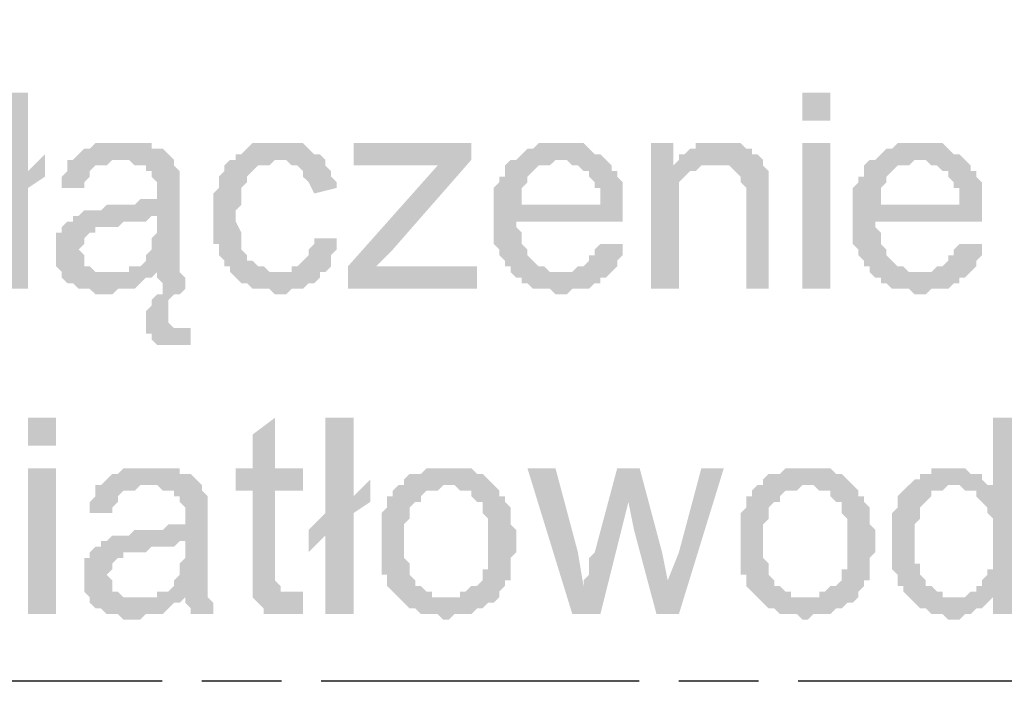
# Model space of a CAD drawing. Header units: millimetres. Extents: x 282377 to 1404227, y -783705 to 1038705.
# Tile 151 of 243: x 381996 to 382070, y 9770 to 9820. Entities that reach past the tile are written whole.
import ezdxf

# ---------------------------------------------------------------- set-up
doc = ezdxf.new("R2010")
doc.units = ezdxf.units.MM
doc.linetypes.add('ACAD_ISO08W100', pattern=[36, 24, -3, 6, -3])
doc.layers.add('!!ELEKTRYKA', color=7, linetype='Continuous')

msp = doc.modelspace()

# ---------------------------------------------------------------- hatches: boundary and pattern name
at = {"layer": '!!ELEKTRYKA', "linetype": 'ACAD_ISO08W100', "true_color": 0x950000}
for points in [[(381996.177, 9814.937), (381994.061, 9814.937), (381994.061, 9807.741), (381992.791, 9806.47), (381994.061, 9806.047), (381994.061, 9800.12), (381996.177, 9800.12), (381996.177, 9807.741), (381997.447, 9808.587), (381996.177, 9809.011)], [(382003.374, 9811.127), (382001.258, 9811.127), (382000.834, 9810.704), (382000.834, 9810.704), (382000.411, 9810.704), (381999.988, 9810.281), (381999.564, 9809.857), (381999.141, 9809.857), (382002.951, 9809.857), (382003.374, 9809.857), (382003.798, 9809.857), (382004.221, 9809.434), (382004.644, 9809.434), (382005.068, 9809.434), (382005.068, 9809.011), (382005.491, 9809.011), (382005.491, 9808.587), (382005.491, 9808.587), (382005.914, 9808.164), (382005.914, 9807.317), (382005.914, 9807.317), (382005.914, 9806.894), (382005.491, 9806.894), (382005.068, 9806.894), (382004.644, 9806.894), (382004.221, 9806.47), (382003.798, 9806.47), (382003.374, 9806.47), (382002.951, 9806.47), (382002.528, 9806.47), (382002.104, 9806.47), (382001.681, 9806.047), (382001.258, 9806.047), (382000.834, 9806.047), (382000.834, 9806.047), (382000.411, 9806.047), (381999.988, 9805.624), (382005.914, 9805.624), (382005.914, 9804.777), (382005.914, 9804.777), (382005.914, 9804.354), (382005.491, 9803.93), (382005.491, 9803.507), (382005.491, 9803.084), (382005.491, 9803.084), (382005.068, 9802.66), (382005.068, 9802.237), (382004.644, 9801.814), (382004.221, 9801.814), (382003.798, 9801.814), (382003.798, 9801.39), (382005.914, 9801.39), (382005.914, 9801.39), (382005.914, 9800.967), (382006.338, 9800.544), (382006.338, 9800.12), (382006.338, 9800.12), (382006.338, 9799.697), (382005.914, 9799.697), (382005.491, 9799.274), (382005.491, 9798.85), (382005.491, 9798.85), (382005.068, 9798.427), (382005.068, 9798.004), (382005.068, 9797.58), (382005.068, 9797.157), (382005.068, 9796.734), (382007.608, 9797.157), (382007.608, 9797.157), (382007.184, 9797.157), (382006.761, 9797.58), (382006.761, 9797.58), (382006.761, 9798.004), (382006.761, 9798.427), (382006.761, 9798.85), (382006.761, 9799.274), (382006.761, 9799.274), (382007.184, 9799.697), (382007.608, 9799.697), (382008.031, 9800.12), (382008.031, 9800.12), (382008.031, 9800.12), (382008.031, 9800.544), (382008.031, 9800.967), (382007.608, 9801.39), (382007.608, 9801.39), (382007.608, 9801.814), (382007.608, 9802.237), (382007.608, 9802.66), (382007.608, 9803.084), (382007.608, 9803.507), (382007.608, 9803.93), (382007.608, 9804.777), (382007.608, 9807.317), (382007.608, 9807.317), (382007.608, 9807.741), (382007.608, 9808.164), (382007.608, 9808.587), (382007.608, 9809.011), (382007.608, 9809.011), (382007.184, 9809.434), (382007.184, 9809.857), (382006.761, 9810.281), (382006.761, 9810.281), (382006.338, 9810.704), (382005.914, 9810.704), (382005.491, 9810.704), (382005.491, 9811.127), (382005.068, 9811.127), (382004.644, 9811.127), (382004.221, 9811.127), (382003.798, 9811.127)], [(382015.228, 9811.127), (382013.111, 9811.127), (382012.688, 9810.704), (382012.688, 9810.704), (382012.264, 9810.281), (382011.841, 9810.281), (382011.841, 9809.857), (382011.418, 9809.857), (382010.994, 9809.434), (382010.994, 9809.011), (382010.571, 9808.587), (382010.571, 9808.587), (382010.571, 9808.164), (382010.571, 9807.741), (382010.148, 9807.317), (382010.148, 9806.894), (382010.148, 9806.47), (382010.148, 9806.047), (382010.148, 9805.624), (382010.148, 9805.2), (382010.148, 9804.777), (382010.148, 9803.93), (382010.148, 9803.507), (382010.571, 9803.507), (382010.571, 9803.084), (382010.571, 9802.66), (382010.994, 9802.237), (382010.994, 9801.814), (382011.418, 9801.814), (382011.418, 9801.39), (382015.228, 9801.39), (382014.805, 9801.39), (382014.381, 9801.39), (382014.381, 9801.39), (382013.958, 9801.814), (382013.535, 9801.814), (382013.111, 9802.237), (382012.688, 9802.237), (382012.688, 9802.237), (382012.688, 9802.66), (382012.264, 9803.084), (382012.264, 9803.507), (382012.264, 9803.507), (382012.264, 9803.93), (382012.264, 9804.354), (382011.841, 9805.2), (382011.841, 9805.624), (382011.841, 9805.624), (382011.841, 9806.047), (382012.264, 9806.47), (382012.264, 9806.894), (382012.264, 9807.317), (382012.264, 9807.741), (382012.688, 9808.164), (382012.688, 9808.587), (382012.688, 9808.587), (382013.111, 9809.011), (382013.111, 9809.011), (382013.535, 9809.434), (382013.958, 9809.434), (382014.381, 9809.434), (382014.805, 9809.857), (382015.228, 9809.857), (382018.615, 9809.857), (382018.191, 9810.281), (382017.768, 9810.281), (382017.768, 9810.281), (382017.345, 9810.704), (382017.345, 9810.704), (382016.921, 9811.127), (382016.498, 9811.127), (382016.075, 9811.127), (382015.651, 9811.127)], [(382029.622, 9811.127), (382020.731, 9811.127), (382020.731, 9809.434), (382027.082, 9809.434), (382029.622, 9809.857)], [(382036.395, 9811.127), (382034.702, 9811.127), (382034.278, 9810.704), (382033.855, 9810.704), (382033.432, 9810.281), (382033.432, 9810.281), (382033.008, 9809.857), (382032.585, 9809.857), (382036.395, 9809.857), (382036.395, 9809.857), (382036.818, 9809.857), (382037.242, 9809.434), (382037.665, 9809.434), (382038.088, 9809.011), (382038.512, 9809.011), (382038.512, 9808.587), (382038.512, 9808.587), (382038.935, 9808.164), (382038.935, 9807.741), (382039.359, 9807.741), (382039.359, 9806.894), (382039.359, 9806.47), (382033.432, 9806.47), (382041.052, 9806.47), (382041.052, 9806.894), (382041.052, 9807.317), (382041.052, 9807.741), (382041.052, 9808.164), (382040.629, 9808.587), (382040.629, 9809.011), (382040.205, 9809.011), (382040.205, 9809.434), (382039.782, 9809.857), (382039.782, 9809.857), (382039.359, 9810.281), (382038.935, 9810.281), (382038.512, 9810.704), (382038.512, 9810.704), (382038.088, 9811.127), (382037.665, 9811.127), (382037.242, 9811.127), (382036.818, 9811.127)], [(382044.862, 9811.127), (382043.169, 9811.127), (382043.169, 9800.12), (382045.285, 9800.12), (382045.285, 9806.047), (382045.285, 9806.47), (382045.285, 9806.894), (382045.285, 9807.317), (382045.285, 9807.741), (382045.285, 9808.164), (382045.709, 9808.587), (382045.709, 9808.587), (382046.132, 9809.011), (382046.132, 9809.011), (382046.555, 9809.011), (382046.979, 9809.434), (382044.862, 9809.434)], [(382048.249, 9811.127), (382048.249, 9811.127), (382046.555, 9811.127), (382046.555, 9810.704), (382046.132, 9810.704), (382045.709, 9810.281), (382045.285, 9810.281), (382045.285, 9809.857), (382047.825, 9809.434), (382048.249, 9809.434), (382048.672, 9809.434), (382049.095, 9809.434), (382049.095, 9809.434), (382049.519, 9809.011), (382049.942, 9808.587), (382049.942, 9808.587), (382049.942, 9808.587), (382049.942, 9808.164), (382050.365, 9807.741), (382050.365, 9807.317), (382050.365, 9806.894), (382050.365, 9800.12), (382052.059, 9800.12), (382052.059, 9806.894), (382052.059, 9806.894), (382052.059, 9807.317), (382052.059, 9807.741), (382052.059, 9808.164), (382052.059, 9808.587), (382052.059, 9809.011), (382051.635, 9809.434), (382051.635, 9809.434), (382051.635, 9809.857), (382051.212, 9810.281), (382050.789, 9810.281), (382050.789, 9810.704), (382050.365, 9810.704), (382049.942, 9811.127), (382049.519, 9811.127), (382049.095, 9811.127), (382048.672, 9811.127)], [(382063.489, 9811.127), (382061.796, 9811.127), (382061.372, 9810.704), (382060.949, 9810.704), (382060.526, 9810.281), (382060.526, 9810.281), (382060.102, 9809.857), (382059.679, 9809.857), (382063.489, 9809.857), (382063.489, 9809.857), (382063.912, 9809.857), (382064.336, 9809.434), (382064.759, 9809.434), (382065.183, 9809.011), (382065.606, 9809.011), (382065.606, 9808.587), (382065.606, 9808.587), (382066.029, 9808.164), (382066.029, 9807.741), (382066.453, 9807.741), (382066.453, 9806.894), (382066.453, 9806.47), (382060.526, 9806.47), (382068.146, 9806.47), (382068.146, 9806.894), (382068.146, 9807.317), (382068.146, 9807.741), (382068.146, 9808.164), (382067.723, 9808.587), (382067.723, 9809.011), (382067.299, 9809.011), (382067.299, 9809.434), (382066.876, 9809.857), (382066.876, 9809.857), (382066.453, 9810.281), (382066.029, 9810.281), (382065.606, 9810.704), (382065.606, 9810.704), (382065.183, 9811.127), (382064.759, 9811.127), (382064.336, 9811.127), (382063.912, 9811.127)], [(381999.141, 9809.857), (381999.141, 9809.011), (381998.717, 9808.587), (381998.717, 9807.741), (382000.411, 9807.741), (382000.411, 9807.741), (382000.411, 9808.164), (382000.834, 9808.587), (382000.834, 9809.011), (382001.258, 9809.434), (382001.681, 9809.434), (382001.681, 9809.434), (382002.104, 9809.434), (382002.528, 9809.857), (382002.951, 9809.857)], [(382018.615, 9809.857), (382015.228, 9809.857), (382015.651, 9809.857), (382016.075, 9809.434), (382016.498, 9809.434), (382016.921, 9809.011), (382016.921, 9809.011), (382016.921, 9808.587), (382017.345, 9808.164), (382017.345, 9808.164), (382017.768, 9807.317), (382019.461, 9807.741), (382019.461, 9807.741), (382019.461, 9808.164), (382019.038, 9808.587), (382019.038, 9809.011), (382018.615, 9809.434)], [(382029.622, 9809.857), (382027.082, 9809.434), (382020.308, 9801.814), (382020.308, 9800.12), (382022.425, 9801.814), (382023.695, 9803.084)], [(382032.585, 9809.857), (382032.585, 9809.857), (382032.162, 9809.434), (382032.162, 9808.587), (382031.738, 9808.587), (382031.738, 9808.164), (382031.315, 9807.741), (382031.315, 9807.317), (382031.315, 9806.894), (382031.315, 9806.47), (382031.315, 9806.047), (382031.315, 9805.624), (382031.315, 9805.2), (382031.315, 9804.777), (382031.315, 9804.354), (382031.315, 9803.93), (382031.315, 9803.507), (382031.738, 9803.084), (382031.738, 9802.66), (382032.162, 9802.237), (382032.162, 9801.814), (382032.585, 9801.814), (382032.585, 9801.39), (382036.395, 9801.39), (382036.395, 9801.39), (382035.972, 9801.39), (382035.548, 9801.39), (382035.125, 9801.814), (382034.702, 9801.814), (382034.278, 9802.237), (382034.278, 9802.237), (382034.278, 9802.237), (382033.855, 9802.66), (382033.855, 9803.084), (382033.432, 9803.507), (382033.432, 9803.93), (382033.432, 9804.354), (382033.008, 9804.777), (382033.008, 9805.2), (382041.052, 9805.2), (382041.052, 9805.2), (382041.052, 9805.624), (382041.052, 9806.047), (382041.052, 9806.47), (382033.432, 9806.47), (382033.432, 9806.47), (382033.432, 9806.894), (382033.432, 9807.317), (382033.432, 9807.741), (382033.855, 9808.164), (382033.855, 9808.587), (382034.278, 9809.011), (382034.278, 9809.011), (382034.702, 9809.434), (382035.125, 9809.434), (382035.548, 9809.434), (382035.972, 9809.857), (382036.395, 9809.857)], [(382059.679, 9809.857), (382059.679, 9809.857), (382059.256, 9809.434), (382059.256, 9808.587), (382058.832, 9808.587), (382058.832, 9808.164), (382058.409, 9807.741), (382058.409, 9807.317), (382058.409, 9806.894), (382058.409, 9806.47), (382058.409, 9806.047), (382058.409, 9805.624), (382058.409, 9805.2), (382058.409, 9804.777), (382058.409, 9804.354), (382058.409, 9803.93), (382058.409, 9803.507), (382058.832, 9803.084), (382058.832, 9802.66), (382059.256, 9802.237), (382059.256, 9801.814), (382059.679, 9801.814), (382059.679, 9801.39), (382063.489, 9801.39), (382063.489, 9801.39), (382063.066, 9801.39), (382062.642, 9801.39), (382062.219, 9801.814), (382061.796, 9801.814), (382061.372, 9802.237), (382061.372, 9802.237), (382061.372, 9802.237), (382060.949, 9802.66), (382060.949, 9803.084), (382060.526, 9803.507), (382060.526, 9803.93), (382060.526, 9804.354), (382060.102, 9804.777), (382060.102, 9805.2), (382068.146, 9805.2), (382068.146, 9805.2), (382068.146, 9805.624), (382068.146, 9806.047), (382068.146, 9806.47), (382060.526, 9806.47), (382060.526, 9806.47), (382060.526, 9806.894), (382060.526, 9807.317), (382060.526, 9807.741), (382060.949, 9808.164), (382060.949, 9808.587), (382061.372, 9809.011), (382061.372, 9809.011), (382061.796, 9809.434), (382062.219, 9809.434), (382062.642, 9809.434), (382063.066, 9809.857), (382063.489, 9809.857)], [(381999.988, 9805.624), (381999.564, 9805.624), (381999.564, 9805.2), (381999.141, 9805.2), (381998.717, 9804.777), (381998.717, 9804.354), (381998.294, 9804.354), (381998.294, 9803.93), (381998.294, 9803.507), (381998.294, 9803.084), (381998.294, 9803.084), (381998.294, 9802.66), (381998.294, 9802.237), (381998.294, 9801.814), (381998.717, 9801.39), (381998.717, 9800.967), (381999.141, 9800.544), (381999.141, 9800.544), (381999.564, 9800.544), (381999.988, 9800.12), (381999.988, 9800.12), (382000.411, 9800.12), (382000.834, 9800.12), (382001.258, 9799.697), (382002.104, 9799.697), (382002.528, 9799.697), (382002.951, 9800.12), (382003.374, 9800.12), (382003.374, 9800.12), (382003.798, 9800.12), (382004.221, 9800.12), (382004.644, 9800.544), (382004.644, 9800.544), (382005.068, 9800.967), (382005.491, 9800.967), (382002.528, 9801.39), (382002.104, 9801.39), (382001.681, 9801.39), (382001.258, 9801.39), (382000.834, 9801.814), (382000.834, 9801.814), (382000.411, 9801.814), (382000.411, 9802.237), (382000.411, 9802.66), (381999.988, 9803.084), (381999.988, 9803.084), (382000.411, 9803.507), (382000.411, 9803.93), (382000.411, 9803.93), (382000.834, 9804.354), (382001.258, 9804.354), (382001.258, 9804.777), (382001.681, 9804.777), (382002.104, 9804.777), (382002.951, 9804.777), (382002.951, 9804.777), (382003.374, 9805.2), (382003.798, 9805.2), (382004.221, 9805.2), (382004.644, 9805.2), (382005.068, 9805.2), (382005.491, 9805.624), (382005.914, 9805.624)], [(382017.768, 9803.93), (382017.768, 9803.93), (382017.768, 9803.507), (382017.345, 9803.084), (382017.345, 9802.66), (382016.921, 9802.237), (382016.921, 9802.237), (382016.498, 9801.814), (382016.075, 9801.814), (382016.075, 9801.39), (382015.651, 9801.39), (382015.228, 9801.39), (382011.418, 9801.39), (382011.841, 9800.967), (382011.841, 9800.967), (382012.264, 9800.544), (382012.688, 9800.544), (382013.111, 9800.12), (382013.535, 9800.12), (382013.958, 9800.12), (382014.381, 9800.12), (382014.805, 9799.697), (382015.228, 9799.697), (382015.651, 9799.697), (382016.075, 9800.12), (382016.498, 9800.12), (382016.498, 9800.12), (382016.921, 9800.12), (382017.345, 9800.544), (382017.768, 9800.544), (382018.191, 9800.967), (382018.191, 9800.967), (382018.191, 9801.39), (382018.615, 9801.39), (382019.038, 9801.814), (382019.038, 9802.237), (382019.038, 9802.66), (382019.461, 9803.084), (382019.461, 9803.507), (382019.461, 9803.93)], [(382039.359, 9803.507), (382038.935, 9803.084), (382038.935, 9802.66), (382038.512, 9802.66), (382038.512, 9802.237), (382038.088, 9801.814), (382038.088, 9801.814), (382037.665, 9801.814), (382037.242, 9801.39), (382036.818, 9801.39), (382036.395, 9801.39), (382032.585, 9801.39), (382032.585, 9801.39), (382033.008, 9800.967), (382033.432, 9800.967), (382033.432, 9800.544), (382033.855, 9800.544), (382034.278, 9800.12), (382034.702, 9800.12), (382035.125, 9800.12), (382035.548, 9800.12), (382035.972, 9799.697), (382036.395, 9799.697), (382036.818, 9799.697), (382037.242, 9800.12), (382037.665, 9800.12), (382038.088, 9800.12), (382038.512, 9800.12), (382038.935, 9800.544), (382039.359, 9800.544), (382039.359, 9800.967), (382039.782, 9800.967), (382040.205, 9801.39), (382040.205, 9801.39), (382040.629, 9801.814), (382040.629, 9802.237), (382041.052, 9802.66), (382041.052, 9803.084), (382041.052, 9803.507)], [(382066.453, 9803.507), (382066.029, 9803.084), (382066.029, 9802.66), (382065.606, 9802.66), (382065.606, 9802.237), (382065.183, 9801.814), (382065.183, 9801.814), (382064.759, 9801.814), (382064.336, 9801.39), (382063.912, 9801.39), (382063.489, 9801.39), (382059.679, 9801.39), (382059.679, 9801.39), (382060.102, 9800.967), (382060.526, 9800.967), (382060.526, 9800.544), (382060.949, 9800.544), (382061.372, 9800.12), (382061.796, 9800.12), (382062.219, 9800.12), (382062.642, 9800.12), (382063.066, 9799.697), (382063.489, 9799.697), (382063.912, 9799.697), (382064.336, 9800.12), (382064.759, 9800.12), (382065.183, 9800.12), (382065.606, 9800.12), (382066.029, 9800.544), (382066.453, 9800.544), (382066.453, 9800.967), (382066.876, 9800.967), (382067.299, 9801.39), (382067.299, 9801.39), (382067.723, 9801.814), (382067.723, 9802.237), (382068.146, 9802.66), (382068.146, 9803.084), (382068.146, 9803.507)], [(382008.454, 9797.58), (382008.454, 9797.157), (382007.608, 9797.157), (382005.068, 9796.734), (382005.491, 9796.734), (382005.491, 9796.31), (382005.914, 9795.887), (382006.338, 9795.887), (382006.338, 9795.887), (382006.761, 9795.887), (382007.184, 9795.887), (382007.184, 9795.887), (382007.608, 9795.887), (382008.031, 9795.887), (382008.454, 9795.887)], [(382014.805, 9790.383), (382013.111, 9789.113), (382013.111, 9786.573), (382011.841, 9786.573), (382011.841, 9784.88), (382013.111, 9784.88), (382013.111, 9778.953), (382013.111, 9778.53), (382013.111, 9778.106), (382013.111, 9777.683), (382013.111, 9777.26), (382016.075, 9777.26), (382015.651, 9777.26), (382015.228, 9777.26), (382015.228, 9777.26), (382015.228, 9777.683), (382015.228, 9777.683), (382014.805, 9778.106), (382014.805, 9778.53), (382014.805, 9784.88), (382016.921, 9784.88), (382016.921, 9786.573), (382014.805, 9786.573)], [(382020.731, 9790.383), (382018.615, 9790.383), (382018.615, 9783.187), (382017.345, 9781.917), (382018.615, 9781.493), (382018.615, 9775.566), (382020.731, 9775.566), (382020.731, 9783.187), (382022.001, 9784.033), (382020.731, 9784.457)], [(382070.686, 9790.383), (382068.993, 9790.383), (382068.993, 9785.303), (382066.029, 9785.303), (382066.453, 9785.303), (382066.876, 9784.88), (382067.299, 9784.88), (382067.723, 9784.88), (382067.723, 9784.457), (382068.146, 9784.033), (382068.146, 9784.033), (382068.569, 9783.61), (382068.569, 9783.61), (382068.569, 9783.187), (382068.993, 9782.763), (382068.993, 9782.34), (382068.993, 9781.917), (382068.993, 9781.493), (382068.993, 9780.646), (382068.993, 9780.646), (382068.993, 9779.8), (382068.993, 9779.376), (382068.993, 9778.953), (382068.569, 9778.953), (382068.569, 9778.53), (382068.146, 9778.106), (382068.146, 9777.683), (382067.723, 9777.683), (382067.723, 9777.26), (382067.299, 9777.26), (382066.876, 9776.836), (382068.993, 9776.836), (382068.993, 9775.566), (382070.686, 9775.566)], [(382005.491, 9786.573), (382005.491, 9786.573), (382003.374, 9786.573), (382002.951, 9786.15), (382002.528, 9786.15), (382002.528, 9786.15), (382002.104, 9785.727), (382001.681, 9785.303), (382001.258, 9785.303), (382005.068, 9785.303), (382005.491, 9785.303), (382005.914, 9785.303), (382006.338, 9784.88), (382006.761, 9784.88), (382007.184, 9784.88), (382007.184, 9784.457), (382007.608, 9784.457), (382007.608, 9784.033), (382007.608, 9784.033), (382008.031, 9783.61), (382008.031, 9782.763), (382008.031, 9782.763), (382008.031, 9782.34), (382008.031, 9782.34), (382007.608, 9782.34), (382007.184, 9782.34), (382006.761, 9782.34), (382006.338, 9781.917), (382005.914, 9781.917), (382005.491, 9781.917), (382005.068, 9781.917), (382004.644, 9781.917), (382004.221, 9781.917), (382003.798, 9781.493), (382003.374, 9781.493), (382002.951, 9781.493), (382002.951, 9781.493), (382002.528, 9781.493), (382002.104, 9781.07), (382008.031, 9781.07), (382008.031, 9780.223), (382008.031, 9780.223), (382008.031, 9779.8), (382007.608, 9779.376), (382007.608, 9778.953), (382007.608, 9778.53), (382007.608, 9778.53), (382007.184, 9778.106), (382007.184, 9777.683), (382006.761, 9777.26), (382006.338, 9777.26), (382005.914, 9777.26), (382005.914, 9776.836), (382008.031, 9776.836), (382008.031, 9776.836), (382008.031, 9776.413), (382008.454, 9775.99), (382008.454, 9775.566), (382010.148, 9775.566), (382010.148, 9775.566), (382010.148, 9775.99), (382010.148, 9776.413), (382009.724, 9776.836), (382009.724, 9776.836), (382009.724, 9777.26), (382009.724, 9777.683), (382009.724, 9778.106), (382009.724, 9778.53), (382009.724, 9778.953), (382009.724, 9779.376), (382009.724, 9780.223), (382009.724, 9782.763), (382009.724, 9782.763), (382009.724, 9783.187), (382009.724, 9783.61), (382009.724, 9784.033), (382009.724, 9784.457), (382009.724, 9784.457), (382009.301, 9784.88), (382009.301, 9785.303), (382008.878, 9785.727), (382008.878, 9785.727), (382008.454, 9786.15), (382008.031, 9786.15), (382007.608, 9786.15), (382007.608, 9786.573), (382007.184, 9786.573), (382006.761, 9786.573), (382006.338, 9786.573), (382005.914, 9786.573)], [(382027.928, 9786.573), (382027.928, 9786.573), (382026.235, 9786.573), (382025.812, 9786.15), (382025.388, 9786.15), (382024.965, 9786.15), (382024.541, 9785.727), (382024.541, 9785.303), (382024.541, 9785.303), (382024.118, 9785.303), (382027.928, 9785.303), (382027.928, 9785.303), (382028.352, 9785.303), (382028.775, 9784.88), (382029.198, 9784.88), (382029.622, 9784.88), (382029.622, 9784.457), (382030.045, 9784.033), (382030.468, 9784.033), (382030.468, 9783.61), (382030.468, 9783.187), (382030.892, 9782.763), (382030.892, 9782.34), (382030.892, 9781.917), (382030.892, 9781.493), (382030.892, 9781.07), (382030.892, 9781.07), (382030.892, 9780.646), (382030.892, 9779.8), (382030.892, 9779.376), (382030.892, 9778.953), (382030.468, 9778.953), (382030.468, 9778.53), (382030.468, 9778.106), (382030.045, 9777.683), (382030.045, 9777.683), (382029.622, 9777.683), (382029.198, 9777.26), (382028.775, 9777.26), (382028.775, 9776.836), (382028.352, 9776.836), (382027.928, 9776.836), (382024.118, 9776.836), (382024.541, 9776.413), (382024.541, 9776.413), (382024.965, 9775.99), (382025.388, 9775.99), (382025.812, 9775.566), (382026.235, 9775.566), (382026.658, 9775.566), (382027.082, 9775.566), (382027.505, 9775.143), (382027.928, 9775.143), (382027.928, 9775.143), (382028.352, 9775.566), (382028.775, 9775.566), (382029.198, 9775.566), (382029.622, 9775.566), (382030.045, 9775.99), (382030.468, 9775.99), (382030.468, 9775.99), (382030.892, 9776.413), (382031.315, 9776.413), (382031.738, 9776.836), (382031.738, 9777.26), (382032.162, 9777.683), (382032.162, 9777.683), (382032.162, 9778.106), (382032.585, 9778.106), (382032.585, 9778.53), (382032.585, 9778.953), (382032.585, 9779.376), (382032.585, 9779.8), (382033.008, 9780.223), (382033.008, 9780.646), (382033.008, 9781.07), (382033.008, 9781.493), (382033.008, 9781.917), (382032.585, 9782.34), (382032.585, 9782.763), (382032.585, 9783.187), (382032.585, 9783.61), (382032.162, 9784.033), (382032.162, 9784.457), (382031.738, 9784.457), (382031.738, 9784.88), (382031.315, 9785.303), (382031.315, 9785.303), (382030.892, 9785.727), (382030.468, 9786.15), (382030.045, 9786.15), (382030.045, 9786.15), (382029.622, 9786.573), (382029.198, 9786.573), (382028.775, 9786.573), (382028.352, 9786.573)], [(382035.972, 9786.573), (382033.855, 9786.573), (382037.242, 9775.566), (382038.088, 9777.683), (382037.665, 9780.223)], [(382042.322, 9786.573), (382040.629, 9786.573), (382038.935, 9780.223), (382038.512, 9779.8), (382038.512, 9778.953), (382038.512, 9778.53), (382038.088, 9778.106), (382038.088, 9778.106), (382038.088, 9777.683), (382037.242, 9775.566), (382039.359, 9775.566), (382041.475, 9784.033)], [(382042.322, 9786.573), (382041.475, 9784.033), (382041.899, 9781.917), (382043.592, 9775.566), (382044.439, 9778.106), (382044.015, 9780.223)], [(382048.672, 9786.573), (382046.979, 9786.573), (382045.285, 9780.223), (382044.439, 9778.106), (382043.592, 9775.566), (382045.285, 9775.566)], [(382055.022, 9786.573), (382055.022, 9786.573), (382053.329, 9786.573), (382052.906, 9786.15), (382052.482, 9786.15), (382052.059, 9786.15), (382051.635, 9785.727), (382051.635, 9785.303), (382051.635, 9785.303), (382051.212, 9785.303), (382055.022, 9785.303), (382055.022, 9785.303), (382055.446, 9785.303), (382055.869, 9784.88), (382056.292, 9784.88), (382056.716, 9784.88), (382056.716, 9784.457), (382057.139, 9784.033), (382057.562, 9784.033), (382057.562, 9783.61), (382057.562, 9783.187), (382057.986, 9782.763), (382057.986, 9782.34), (382057.986, 9781.917), (382057.986, 9781.493), (382057.986, 9781.07), (382057.986, 9781.07), (382057.986, 9780.646), (382057.986, 9779.8), (382057.986, 9779.376), (382057.986, 9778.953), (382057.562, 9778.953), (382057.562, 9778.53), (382057.562, 9778.106), (382057.139, 9777.683), (382057.139, 9777.683), (382056.716, 9777.683), (382056.292, 9777.26), (382055.869, 9777.26), (382055.869, 9776.836), (382055.446, 9776.836), (382055.022, 9776.836), (382051.212, 9776.836), (382051.635, 9776.413), (382051.635, 9776.413), (382052.059, 9775.99), (382052.482, 9775.99), (382052.906, 9775.566), (382053.329, 9775.566), (382053.752, 9775.566), (382054.176, 9775.566), (382054.599, 9775.143), (382055.022, 9775.143), (382055.022, 9775.143), (382055.446, 9775.566), (382055.869, 9775.566), (382056.292, 9775.566), (382056.716, 9775.566), (382057.139, 9775.99), (382057.562, 9775.99), (382057.562, 9775.99), (382057.986, 9776.413), (382058.409, 9776.413), (382058.832, 9776.836), (382058.832, 9777.26), (382059.256, 9777.683), (382059.256, 9777.683), (382059.256, 9778.106), (382059.679, 9778.106), (382059.679, 9778.53), (382059.679, 9778.953), (382059.679, 9779.376), (382059.679, 9779.8), (382060.102, 9780.223), (382060.102, 9780.646), (382060.102, 9781.07), (382060.102, 9781.493), (382060.102, 9781.917), (382059.679, 9782.34), (382059.679, 9782.763), (382059.679, 9783.187), (382059.679, 9783.61), (382059.256, 9784.033), (382059.256, 9784.457), (382058.832, 9784.457), (382058.832, 9784.88), (382058.409, 9785.303), (382058.409, 9785.303), (382057.986, 9785.727), (382057.562, 9786.15), (382057.139, 9786.15), (382057.139, 9786.15), (382056.716, 9786.573), (382056.292, 9786.573), (382055.869, 9786.573), (382055.446, 9786.573)], [(382066.029, 9786.573), (382064.336, 9786.573), (382064.336, 9786.15), (382063.489, 9786.15), (382063.489, 9785.727), (382063.066, 9785.727), (382062.642, 9785.303), (382062.219, 9784.88), (382062.219, 9784.88), (382061.796, 9784.457), (382061.796, 9784.033), (382061.796, 9784.033), (382061.796, 9783.61), (382061.372, 9783.187), (382061.372, 9782.763), (382061.372, 9782.34), (382061.372, 9781.917), (382061.372, 9781.493), (382061.372, 9781.07), (382061.372, 9781.07), (382061.372, 9780.223), (382061.372, 9779.8), (382061.372, 9779.376), (382061.372, 9779.376), (382061.372, 9778.953), (382061.796, 9778.53), (382061.796, 9778.106), (382061.796, 9777.683), (382062.219, 9777.683), (382062.219, 9777.26), (382062.642, 9776.836), (382066.029, 9776.836), (382065.606, 9776.836), (382065.183, 9776.836), (382065.183, 9777.26), (382064.759, 9777.26), (382064.336, 9777.683), (382063.912, 9777.683), (382063.912, 9777.683), (382063.912, 9778.106), (382063.489, 9778.53), (382063.489, 9778.953), (382063.489, 9779.376), (382063.066, 9779.376), (382063.066, 9780.223), (382063.066, 9780.646), (382063.066, 9781.07), (382063.066, 9781.07), (382063.066, 9781.493), (382063.066, 9781.917), (382063.066, 9782.34), (382063.489, 9782.763), (382063.489, 9783.187), (382063.489, 9783.61), (382063.912, 9784.033), (382063.912, 9784.033), (382064.336, 9784.457), (382064.336, 9784.88), (382064.759, 9784.88), (382065.183, 9784.88), (382065.606, 9785.303), (382066.029, 9785.303), (382068.993, 9785.303), (382068.569, 9785.303), (382068.146, 9785.727), (382068.146, 9786.15), (382067.723, 9786.15), (382067.299, 9786.15), (382066.876, 9786.573), (382066.876, 9786.573), (382066.453, 9786.573)], [(382001.258, 9785.303), (382001.258, 9784.457), (382000.834, 9784.033), (382000.834, 9783.187), (382002.528, 9783.187), (382002.528, 9783.187), (382002.528, 9783.61), (382002.951, 9784.033), (382002.951, 9784.457), (382003.374, 9784.88), (382003.798, 9784.88), (382003.798, 9784.88), (382004.221, 9784.88), (382004.644, 9785.303), (382005.068, 9785.303)], [(382024.118, 9785.303), (382023.695, 9784.88), (382023.695, 9784.457), (382023.271, 9784.457), (382023.271, 9784.033), (382023.271, 9783.61), (382022.848, 9783.187), (382022.848, 9782.763), (382022.848, 9782.34), (382022.848, 9781.917), (382022.848, 9781.493), (382022.848, 9781.07), (382022.848, 9781.07), (382022.848, 9780.646), (382022.848, 9779.8), (382022.848, 9779.376), (382022.848, 9778.953), (382022.848, 9778.53), (382023.271, 9778.53), (382023.271, 9778.106), (382023.271, 9777.683), (382023.695, 9777.26), (382023.695, 9777.26), (382024.118, 9776.836), (382027.928, 9776.836), (382027.505, 9776.836), (382027.082, 9776.836), (382026.658, 9776.836), (382026.658, 9777.26), (382026.235, 9777.26), (382025.812, 9777.683), (382025.388, 9777.683), (382025.388, 9778.106), (382025.388, 9778.106), (382024.965, 9778.53), (382024.965, 9778.953), (382024.965, 9779.376), (382024.541, 9779.8), (382024.541, 9780.223), (382024.541, 9780.646), (382024.541, 9781.07), (382024.541, 9781.07), (382024.541, 9781.493), (382024.541, 9781.917), (382024.541, 9782.34), (382024.965, 9782.763), (382024.965, 9783.187), (382024.965, 9783.61), (382025.388, 9784.033), (382025.388, 9784.033), (382025.812, 9784.033), (382025.812, 9784.457), (382026.235, 9784.88), (382026.658, 9784.88), (382027.082, 9784.88), (382027.505, 9785.303), (382027.928, 9785.303)], [(382051.212, 9785.303), (382050.789, 9784.88), (382050.789, 9784.457), (382050.365, 9784.457), (382050.365, 9784.033), (382050.365, 9783.61), (382049.942, 9783.187), (382049.942, 9782.763), (382049.942, 9782.34), (382049.942, 9781.917), (382049.942, 9781.493), (382049.942, 9781.07), (382049.942, 9781.07), (382049.942, 9780.646), (382049.942, 9779.8), (382049.942, 9779.376), (382049.942, 9778.953), (382049.942, 9778.53), (382050.365, 9778.53), (382050.365, 9778.106), (382050.365, 9777.683), (382050.789, 9777.26), (382050.789, 9777.26), (382051.212, 9776.836), (382055.022, 9776.836), (382054.599, 9776.836), (382054.176, 9776.836), (382053.752, 9776.836), (382053.752, 9777.26), (382053.329, 9777.26), (382052.906, 9777.683), (382052.482, 9777.683), (382052.482, 9778.106), (382052.482, 9778.106), (382052.059, 9778.53), (382052.059, 9778.953), (382052.059, 9779.376), (382051.635, 9779.8), (382051.635, 9780.223), (382051.635, 9780.646), (382051.635, 9781.07), (382051.635, 9781.07), (382051.635, 9781.493), (382051.635, 9781.917), (382051.635, 9782.34), (382052.059, 9782.763), (382052.059, 9783.187), (382052.059, 9783.61), (382052.482, 9784.033), (382052.482, 9784.033), (382052.906, 9784.033), (382052.906, 9784.457), (382053.329, 9784.88), (382053.752, 9784.88), (382054.176, 9784.88), (382054.599, 9785.303), (382055.022, 9785.303)], [(382002.104, 9781.07), (382001.681, 9781.07), (382001.681, 9780.646), (382001.258, 9780.646), (382000.834, 9780.223), (382000.834, 9779.8), (382000.411, 9779.8), (382000.411, 9779.376), (382000.411, 9778.953), (382000.411, 9778.53), (382000.411, 9778.53), (382000.411, 9778.106), (382000.411, 9777.683), (382000.411, 9777.26), (382000.834, 9776.836), (382000.834, 9776.413), (382001.258, 9775.99), (382001.258, 9775.99), (382001.681, 9775.99), (382002.104, 9775.566), (382002.104, 9775.566), (382002.528, 9775.566), (382002.951, 9775.566), (382003.374, 9775.143), (382004.221, 9775.143), (382004.644, 9775.143), (382005.068, 9775.566), (382005.491, 9775.566), (382005.491, 9775.566), (382005.914, 9775.566), (382006.338, 9775.566), (382006.761, 9775.99), (382006.761, 9775.99), (382007.184, 9776.413), (382007.608, 9776.413), (382004.644, 9776.836), (382004.221, 9776.836), (382003.798, 9776.836), (382003.374, 9776.836), (382002.951, 9777.26), (382002.951, 9777.26), (382002.528, 9777.26), (382002.528, 9777.683), (382002.528, 9778.106), (382002.104, 9778.53), (382002.104, 9778.53), (382002.528, 9778.953), (382002.528, 9779.376), (382002.528, 9779.376), (382002.951, 9779.8), (382003.374, 9779.8), (382003.374, 9780.223), (382003.798, 9780.223), (382004.221, 9780.223), (382005.068, 9780.223), (382005.068, 9780.223), (382005.491, 9780.646), (382005.914, 9780.646), (382006.338, 9780.646), (382006.761, 9780.646), (382007.184, 9780.646), (382007.608, 9781.07), (382008.031, 9781.07)], [(382016.921, 9777.26), (382013.111, 9777.26), (382013.111, 9776.836), (382013.535, 9776.413), (382013.535, 9776.413), (382013.958, 9775.99), (382013.958, 9775.566), (382014.381, 9775.566), (382014.805, 9775.566), (382015.228, 9775.566), (382015.651, 9775.566), (382015.651, 9775.566), (382016.075, 9775.566), (382016.498, 9775.566), (382016.921, 9775.566)], [(382066.876, 9776.836), (382062.642, 9776.836), (382063.066, 9776.413), (382063.066, 9776.413), (382063.489, 9775.99), (382063.489, 9775.99), (382063.912, 9775.99), (382064.336, 9775.566), (382064.759, 9775.566), (382065.183, 9775.566), (382065.606, 9775.143), (382066.029, 9775.143), (382066.453, 9775.143), (382066.876, 9775.566), (382067.299, 9775.566), (382067.299, 9775.566), (382067.723, 9775.99), (382068.146, 9775.99), (382068.569, 9776.413), (382068.569, 9776.413), (382068.993, 9776.836)]]:
    msp.add_hatch(color=14, dxfattribs=at).paths.add_polyline_path(points)

# ---------------------------------------------------------------- linework, layer by layer
at = {"layer": '!!ELEKTRYKA', "color": 14, "linetype": 'ACAD_ISO08W100', "lineweight": -3, "true_color": 0x950000}
msp.add_lwpolyline([(382114.29, 9770.486), (381964.003, 9770.486), (381964.003, 9820.441)], dxfattribs=at)
for points in [[(382056.716, 9812.821), (382056.716, 9814.937), (382054.599, 9812.821), (382054.599, 9814.937)], [(382056.716, 9800.12), (382056.716, 9811.127), (382054.599, 9800.12), (382054.599, 9811.127)], [(381997.447, 9810.281), (381996.177, 9809.011), (381997.447, 9808.587)], [(382045.285, 9809.857), (382044.862, 9809.434), (382047.825, 9809.434)], [(382003.798, 9801.39), (382002.528, 9801.39), (382005.914, 9801.39), (382005.491, 9800.967)], [(382030.045, 9801.814), (382022.425, 9801.814), (382030.045, 9800.12), (382020.308, 9800.12)], [(381998.294, 9788.267), (381998.294, 9790.383), (381996.177, 9788.267), (381996.177, 9790.383)], [(381998.294, 9775.566), (381998.294, 9786.573), (381996.177, 9775.566), (381996.177, 9786.573)], [(382022.001, 9785.727), (382020.731, 9784.457), (382022.001, 9784.033)], [(382017.345, 9781.917), (382017.345, 9780.223), (382018.615, 9781.493)], [(382005.914, 9776.836), (382004.644, 9776.836), (382008.031, 9776.836), (382007.608, 9776.413)]]:
    msp.add_solid(points, dxfattribs=at)

doc.saveas('drawing.dxf')
